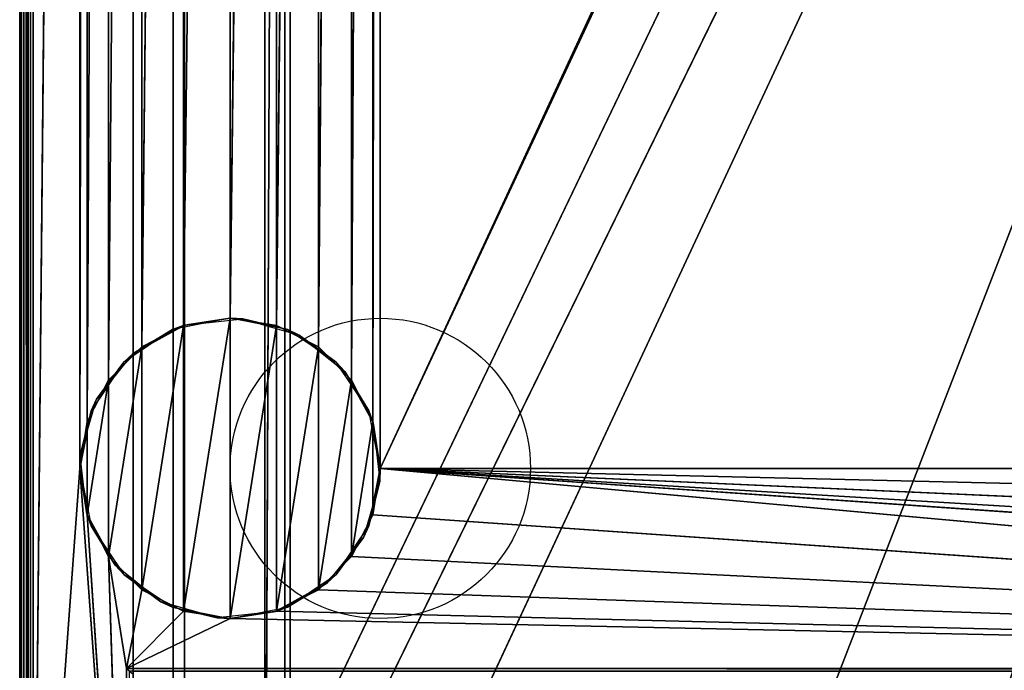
# Model space of a CAD drawing. Header units: millimetres. Extents: x -10 to 413, y -827 to 10.
# Tile 8 of 48: x 0 to 147, y -715 to -618. Entities that reach past the tile are written whole.
import ezdxf

# ---------------------------------------------------------------- set-up
doc = ezdxf.new("R2010")
doc.units = ezdxf.units.MM
doc.header["$MEASUREMENT"] = 0
for name, color, linetype, lineweight in [('0 Misc', 7, 'Continuous', 35), ('10 Raster Images', 7, 'Continuous', 35), ('5 Hatches', 7, 'Continuous', 35)]:
    doc.layers.add(name, color=color, linetype=linetype, lineweight=lineweight)

msp = doc.modelspace()

# ---------------------------------------------------------------- linework, layer by layer
at = {"layer": '0 Misc', "color": 160, "linetype": 'Continuous', "lineweight": 25}
for p, q in [((0, -1, 719.28), (0, -799, 719.28)), ((0, -799, 699.28), (0, -1, 699.28)), ((1, -799, 720.28), (1, -1, 720.28)), ((1, -781, 13.28), (1, -2, 13.28)), ((1, -2, 698.28), (1, -781, 698.28)), ((2, -2, 12.28), (2, -781, 12.28)), ((17, -715, 34.78), (17, -17, 34.78)), ((17, -781, 698.28), (17, -17, 698.28)), ((17, -17, 698.28), (17, -715.71, 34.48)), ((17, -17, 698.28), (17, -715.45, 34.67)), ((17, -17, 698.28), (17, -715.16, 34.76)), ((17, -17, 698.28), (17, -715, 34.78)), ((17, -781, 698.28), (383, -17, 698.28)), ((54, -685, 12.28), (347.1, -52.05, 12.28)), ((2, -781, 12.28), (9, -59, 12.28)), ((9, -59, 12.28), (9, -685, 12.28)), ((23, -783, 70.28), (23, -59, 70.28)), ((23, -783, 70.28), (377, -59, 70.28)), ((23, -59, 70.28), (23, -782.9, 93.28)), ((23, -59, 70.28), (23, -781.6, 93.28)), ((23, -781.6, 93.28), (23, -60.4, 93.28)), ((24.7, -781.6, 93.28), (24.7, -60.4, 93.28)), ((24.7, -60.4, 94.58), (24.7, -781.6, 94.58)), ((36.7, -781.6, 665.28), (39.7, -59.1, 665.28)), ((36.7, -781.6, 665.28), (36.7, -60.4, 665.28)), ((36.7, -60.4, 94.58), (36.7, -781.6, 94.58)), ((377, -59, 93.28), (39.7, -782.9, 93.28)), ((39.7, -59.1, 93.28), (39.7, -782.9, 93.28)), ((39.7, -59.1, 665.28), (39.7, -782.9, 665.28)), ((40.5, -783, 451.28), (40.5, -59, 451.28)), ((40.5, -783, 428.28), (40.5, -59, 428.28)), ((52.9, -678.05, 12.28), (54, -59, 12.28)), ((54, -59, 12.28), (54, -685, 12.28)), ((54, -685, 12.28), (346, -59, 12.28)), ((112.5, -742, 70.28), (377, -59, 70.28)), ((9, -685, 12.28), (10.1, -65.95, 12.28)), ((10.1, -678.05, 12.28), (10.1, -65.95, 12.28)), ((49.7, -671.77, 12.28), (52.9, -65.95, 12.28)), ((52.9, -678.05, 12.28), (52.9, -65.95, 12.28)), ((10.1, -678.05, 12.28), (13.3, -72.23, 12.28)), ((13.3, -671.77, 12.28), (13.3, -72.23, 12.28)), ((44.73, -666.8, 12.28), (49.7, -72.23, 12.28)), ((49.7, -671.77, 12.28), (49.7, -72.23, 12.28)), ((13.3, -671.77, 12.28), (18.27, -77.2, 12.28)), ((18.27, -666.8, 12.28), (18.27, -77.2, 12.28)), ((38.45, -663.6, 12.28), (44.73, -77.2, 12.28)), ((44.73, -666.8, 12.28), (44.73, -77.2, 12.28)), ((18.27, -666.8, 12.28), (24.55, -80.4, 12.28)), ((24.55, -663.6, 12.28), (24.55, -80.4, 12.28)), ((31.5, -662.5, 12.28), (38.45, -80.4, 12.28)), ((38.45, -663.6, 12.28), (38.45, -80.4, 12.28)), ((24.55, -663.6, 12.28), (31.5, -81.5, 12.28)), ((31.5, -662.5, 12.28), (31.5, -81.5, 12.28)), ((24.55, -706.4, 0.28), (31.5, -662.5, 0.28)), ((31.5, -707.5, 0.28), (31.5, -662.5, 0.28)), ((18.27, -703.2, 0.28), (24.55, -663.6, 0.28)), ((24.55, -706.4, 0.28), (24.55, -663.6, 0.28)), ((31.5, -707.5, 0.28), (38.45, -663.6, 0.28)), ((38.45, -706.4, 0.28), (38.45, -663.6, 0.28)), ((13.3, -698.23, 0.28), (18.27, -666.8, 0.28)), ((18.27, -703.2, 0.28), (18.27, -666.8, 0.28)), ((38.45, -706.4, 0.28), (44.73, -666.8, 0.28)), ((44.73, -703.2, 0.28), (44.73, -666.8, 0.28)), ((10.1, -691.95, 0.28), (13.3, -671.77, 0.28)), ((13.3, -698.23, 0.28), (13.3, -671.77, 0.28)), ((44.73, -703.2, 0.28), (49.7, -671.77, 0.28)), ((49.7, -698.23, 0.28), (49.7, -671.77, 0.28)), ((10.1, -691.95, 0.28), (10.1, -678.05, 0.28)), ((49.7, -698.23, 0.28), (52.9, -678.05, 0.28)), ((52.9, -691.95, 0.28), (52.9, -678.05, 0.28)), ((9, -685, 12.28), (2, -781, 12.28)), ((16, -781, 12.28), (9, -685, 12.28)), ((384, -715, 12.28), (54, -685, 12.28)), ((361.55, -706.4, 12.28), (54, -685, 12.28)), ((355.27, -703.2, 12.28), (54, -685, 12.28)), ((350.3, -698.23, 12.28), (54, -685, 12.28)), ((347.1, -691.95, 12.28), (54, -685, 12.28)), ((346, -685, 12.28), (54, -685, 12.28)), ((16, -781, 12.28), (10.1, -691.95, 12.28)), ((384, -715, 12.28), (52.9, -691.95, 12.28)), ((13.3, -698.23, 12.28), (16, -715, 12.28)), ((16, -781, 12.28), (13.3, -698.23, 12.28)), ((384, -715, 12.28), (49.7, -698.23, 12.28)), ((16, -715, 12.28), (18.27, -703.2, 12.28)), ((384, -715, 12.28), (44.73, -703.2, 12.28)), ((16, -715, 12.28), (24.55, -706.4, 12.28)), ((16, -715, 12.28), (31.5, -707.5, 12.28)), ((384, -715, 12.28), (31.5, -707.5, 12.28)), ((384, -715, 12.28), (38.45, -706.4, 12.28)), ((16, -715, 12.28), (384, -715, 12.28)), ((16, -781, 12.28), (16, -715, 12.28)), ((383, -715, 34.78), (17, -715, 34.78))]:
    msp.add_line(p, q, dxfattribs=at).dxf.unprotected_set("ltscale", 0)
for centre in [(54, -685, 0.28), (54, -685, 12.28)]:
    msp.add_circle(centre, 22.5, dxfattribs=at).dxf.unprotected_set("ltscale", 0)
at = {"layer": '0 Misc', "color": 160, "linetype": 'Continuous', "lineweight": 25, "extrusion": (-0.654654, -0.755929, 0)}
msp.add_arc((480.17, 13.28, 530.01), 1.41, 270, 0, dxfattribs=at).dxf.unprotected_set("ltscale", 0)
at = {"layer": '0 Misc', "color": 160, "linetype": 'Continuous', "lineweight": 25, "extrusion": (1, 0, 0)}
msp.add_arc((-715, 33.78, 17), 1, 90, 180, dxfattribs=at).dxf.unprotected_set("ltscale", 0)
at = {"layer": '0 Misc', "color": 7, "lineweight": 25}
for points, invisible_edges in [([(0, -1, 719.28), (0, -799, 699.28), (0, -799, 719.28)], 1), ([(0, -1, 719.28), (0, -1, 699.28), (0, -799, 699.28)], 12), ([(0.08, -799, 698.89), (0, -1, 699.28), (0.08, -1, 698.89)], 1), ([(0.08, -799, 698.89), (0, -799, 699.28), (0, -1, 699.28)], 12), ([(0, -1, 719.28), (0.08, -799, 719.66), (0.08, -1, 719.66)], 1), ([(0, -1, 719.28), (0, -799, 719.28), (0.08, -799, 719.66)], 12), ([(0.29, -799, 698.57), (0.08, -1, 698.89), (0.29, -1, 698.57)], 1), ([(0.29, -799, 698.57), (0.08, -799, 698.89), (0.08, -1, 698.89)], 12), ([(0.29, -799, 719.98), (0.08, -1, 719.66), (0.08, -799, 719.66)], 1), ([(0.29, -799, 719.98), (0.29, -1, 719.98), (0.08, -1, 719.66)], 12), ([(0.62, -799, 698.35), (0.29, -1, 698.57), (0.62, -1, 698.35)], 1), ([(0.62, -799, 698.35), (0.29, -799, 698.57), (0.29, -1, 698.57)], 12), ([(0.62, -799, 720.2), (0.29, -1, 719.98), (0.29, -799, 719.98)], 1), ([(0.62, -799, 720.2), (0.62, -1, 720.2), (0.29, -1, 719.98)], 12), ([(1, -799, 698.28), (0.62, -1, 698.35), (1, -781, 698.28)], 1), ([(1, -799, 698.28), (0.62, -799, 698.35), (0.62, -1, 698.35)], 12), ([(0.62, -1, 698.35), (1, -2, 698.28), (1, -781, 698.28)], 12), ([(1, -799, 720.28), (0.62, -1, 720.2), (0.62, -799, 720.2)], 1), ([(1, -799, 720.28), (1, -1, 720.28), (0.62, -1, 720.2)], 12), ([(383, -715, 34.78), (17, -17, 34.78), (17, -715, 34.78)], 1), ([(383, -715, 34.78), (383, -17, 34.78), (17, -17, 34.78)], 12), ([(24.7, -60.4, 93.28), (23, -781.6, 93.28), (24.7, -781.6, 93.28)], 1), ([(24.7, -60.4, 93.28), (23, -60.4, 93.28), (23, -781.6, 93.28)], 12), ([(24.7, -781.6, 94.58), (24.7, -60.4, 93.28), (24.7, -781.6, 93.28)], 1), ([(24.7, -781.6, 94.58), (24.7, -60.4, 94.58), (24.7, -60.4, 93.28)], 12), ([(36.7, -781.6, 94.58), (24.7, -60.4, 94.58), (24.7, -781.6, 94.58)], 1), ([(36.7, -781.6, 94.58), (36.7, -60.4, 94.58), (24.7, -60.4, 94.58)], 12), ([(36.7, -781.6, 94.58), (36.7, -60.4, 665.28), (36.7, -60.4, 94.58)], 1), ([(36.7, -781.6, 94.58), (36.7, -781.6, 665.28), (36.7, -60.4, 665.28)], 12), ([(39.7, -59.1, 93.28), (39.7, -782.9, 665.28), (39.7, -782.9, 93.28)], 1), ([(39.7, -59.1, 93.28), (39.7, -59.1, 665.28), (39.7, -782.9, 665.28)], 12), ([(359.5, -783, 451.28), (40.5, -59, 451.28), (40.5, -783, 451.28)], 1), ([(359.5, -783, 451.28), (359.5, -59, 451.28), (40.5, -59, 451.28)], 12), ([(40.5, -783, 428.28), (359.5, -59, 428.28), (359.5, -783, 428.28)], 1), ([(40.5, -783, 428.28), (40.5, -59, 428.28), (359.5, -59, 428.28)], 12), ([(40.5, -783, 451.28), (40.5, -59, 428.28), (40.5, -783, 428.28)], 1), ([(40.5, -783, 451.28), (40.5, -59, 451.28), (40.5, -59, 428.28)], 12), ([(383, -715, 34.78), (17, -715.38, 34.7), (383, -715.38, 34.7)], 1), ([(383, -715, 34.78), (17, -715, 34.78), (17, -715.38, 34.7)], 12)]:
    msp.add_3dface(points, dxfattribs=dict(at, invisible_edges=invisible_edges))
at = {"layer": '0 Misc', "color": 164, "lineweight": 25}
for points, invisible_edges in [([(1, -781, 13.28), (1.08, -2, 12.89), (1.08, -781, 12.89)], 1), ([(1, -781, 13.28), (1, -2, 13.28), (1.08, -2, 12.89)], 12), ([(1.29, -2, 12.57), (1.08, -781, 12.89), (1.08, -2, 12.89)], 1), ([(1.29, -2, 12.57), (1.29, -781, 12.57), (1.08, -781, 12.89)], 12), ([(1.62, -2, 12.35), (1.29, -781, 12.57), (1.29, -2, 12.57)], 1), ([(1.62, -2, 12.35), (1.62, -781, 12.35), (1.29, -781, 12.57)], 12), ([(2, -2, 12.28), (1.62, -781, 12.35), (1.62, -2, 12.35)], 1), ([(2, -2, 12.28), (2, -781, 12.28), (1.62, -781, 12.35)], 12), ([(16, -715, 12.28), (383.62, -715.38, 12.35), (16.38, -715.38, 12.35)], 1), ([(16, -715, 12.28), (384, -715, 12.28), (383.62, -715.38, 12.35)], 1), ([(16, -781, 12.28), (16, -715, 12.28), (16.38, -715.38, 12.35)], 1)]:
    msp.add_3dface(points, dxfattribs=dict(at, invisible_edges=invisible_edges))
for points in [[(2, -2, 12.28), (9, -59, 12.28), (2, -781, 12.28)], [(54, -59, 12.28), (347.1, -52.05, 12.28), (54, -685, 12.28)], [(54, -685, 12.28), (347.1, -52.05, 12.28), (346, -59, 12.28)], [(9, -685, 12.28), (2, -781, 12.28), (9, -59, 12.28)], [(10.1, -65.95, 12.28), (9, -685, 12.28), (9, -59, 12.28)], [(52.9, -678.05, 12.28), (52.9, -65.95, 12.28), (54, -59, 12.28)], [(52.9, -678.05, 12.28), (54, -59, 12.28), (54, -685, 12.28)], [(346, -685, 12.28), (54, -685, 12.28), (346, -59, 12.28)], [(9, -685, 12.28), (10.1, -65.95, 12.28), (10.1, -678.05, 12.28)], [(10.1, -678.05, 12.28), (10.1, -65.95, 12.28), (13.3, -72.23, 12.28)], [(49.7, -671.77, 12.28), (49.7, -72.23, 12.28), (52.9, -65.95, 12.28)], [(49.7, -671.77, 12.28), (52.9, -65.95, 12.28), (52.9, -678.05, 12.28)], [(10.1, -678.05, 12.28), (13.3, -72.23, 12.28), (13.3, -671.77, 12.28)], [(13.3, -671.77, 12.28), (13.3, -72.23, 12.28), (18.27, -77.2, 12.28)], [(44.73, -666.8, 12.28), (44.73, -77.2, 12.28), (49.7, -72.23, 12.28)], [(44.73, -666.8, 12.28), (49.7, -72.23, 12.28), (49.7, -671.77, 12.28)], [(13.3, -671.77, 12.28), (18.27, -77.2, 12.28), (18.27, -666.8, 12.28)], [(18.27, -666.8, 12.28), (18.27, -77.2, 12.28), (24.55, -80.4, 12.28)], [(38.45, -663.6, 12.28), (38.45, -80.4, 12.28), (44.73, -77.2, 12.28)], [(38.45, -663.6, 12.28), (44.73, -77.2, 12.28), (44.73, -666.8, 12.28)], [(18.27, -666.8, 12.28), (24.55, -80.4, 12.28), (24.55, -663.6, 12.28)], [(24.55, -663.6, 12.28), (24.55, -80.4, 12.28), (31.5, -81.5, 12.28)], [(31.5, -662.5, 12.28), (31.5, -81.5, 12.28), (38.45, -80.4, 12.28)], [(31.5, -662.5, 12.28), (38.45, -80.4, 12.28), (38.45, -663.6, 12.28)], [(24.55, -663.6, 12.28), (31.5, -81.5, 12.28), (31.5, -662.5, 12.28)], [(17, -667.8, 12.28), (24.69, -663.56, 12.28), (22.89, -664.21, 0.28)], [(22.89, -664.21, 0.28), (24.69, -663.56, 12.28), (31.5, -662.5, 0.28)], [(24.55, -706.4, 0.28), (24.55, -663.6, 0.28), (31.5, -662.5, 0.28)], [(24.55, -706.4, 0.28), (31.5, -662.5, 0.28), (31.5, -707.5, 0.28)], [(31.5, -662.5, 0.28), (24.69, -663.56, 12.28), (33.41, -662.58, 12.28)], [(40.11, -664.21, 0.28), (31.5, -662.5, 0.28), (33.41, -662.58, 12.28)], [(31.5, -707.5, 0.28), (31.5, -662.5, 0.28), (38.45, -663.6, 0.28)], [(41.85, -665.02, 12.28), (40.11, -664.21, 0.28), (33.41, -662.58, 12.28)], [(17, -667.8, 12.28), (22.89, -664.21, 0.28), (15.59, -669.09, 0.28)], [(18.27, -703.2, 0.28), (18.27, -666.8, 0.28), (24.55, -663.6, 0.28)], [(18.27, -703.2, 0.28), (24.55, -663.6, 0.28), (24.55, -706.4, 0.28)], [(31.5, -707.5, 0.28), (38.45, -663.6, 0.28), (38.45, -706.4, 0.28)], [(38.45, -706.4, 0.28), (38.45, -663.6, 0.28), (44.73, -666.8, 0.28)], [(41.85, -665.02, 12.28), (47.41, -669.09, 0.28), (40.11, -664.21, 0.28)], [(48.7, -670.5, 12.28), (47.41, -669.09, 0.28), (41.85, -665.02, 12.28)], [(17, -667.8, 12.28), (15.59, -669.09, 0.28), (11.52, -674.65, 12.28)], [(13.3, -698.23, 0.28), (13.3, -671.77, 0.28), (18.27, -666.8, 0.28)], [(13.3, -698.23, 0.28), (18.27, -666.8, 0.28), (18.27, -703.2, 0.28)], [(38.45, -706.4, 0.28), (44.73, -666.8, 0.28), (44.73, -703.2, 0.28)], [(44.73, -703.2, 0.28), (44.73, -666.8, 0.28), (49.7, -671.77, 0.28)], [(11.52, -674.65, 12.28), (15.59, -669.09, 0.28), (10.71, -676.39, 0.28)], [(48.7, -670.5, 12.28), (52.29, -676.39, 0.28), (47.41, -669.09, 0.28)], [(52.94, -678.19, 12.28), (52.29, -676.39, 0.28), (48.7, -670.5, 12.28)], [(10.1, -691.95, 0.28), (10.1, -678.05, 0.28), (13.3, -671.77, 0.28)], [(10.1, -691.95, 0.28), (13.3, -671.77, 0.28), (13.3, -698.23, 0.28)], [(44.73, -703.2, 0.28), (49.7, -671.77, 0.28), (49.7, -698.23, 0.28)], [(49.7, -698.23, 0.28), (49.7, -671.77, 0.28), (52.9, -678.05, 0.28)], [(11.52, -674.65, 12.28), (10.71, -676.39, 0.28), (9.08, -683.09, 12.28)], [(9.08, -683.09, 12.28), (10.71, -676.39, 0.28), (9, -685, 0.28)], [(52.94, -678.19, 12.28), (54, -685, 0.28), (52.29, -676.39, 0.28)], [(10.1, -678.05, 0.28), (10.1, -691.95, 0.28), (9, -685, 0.28)], [(49.7, -698.23, 0.28), (52.9, -678.05, 0.28), (52.9, -691.95, 0.28)], [(52.9, -691.95, 0.28), (52.9, -678.05, 0.28), (54, -685, 0.28)], [(53.92, -686.91, 12.28), (54, -685, 0.28), (52.94, -678.19, 12.28)], [(9.08, -683.09, 12.28), (9, -685, 0.28), (10.06, -691.81, 12.28)], [(2, -781, 12.28), (9, -685, 12.28), (16, -781, 12.28)], [(10.06, -691.81, 12.28), (9, -685, 0.28), (10.71, -693.61, 0.28)], [(16, -781, 12.28), (9, -685, 12.28), (10.1, -691.95, 12.28)], [(53.92, -686.91, 12.28), (52.29, -693.61, 0.28), (54, -685, 0.28)], [(384, -715, 12.28), (52.9, -691.95, 12.28), (54, -685, 12.28)], [(384, -715, 12.28), (54, -685, 12.28), (361.55, -706.4, 12.28)], [(361.55, -706.4, 12.28), (54, -685, 12.28), (355.27, -703.2, 12.28)], [(355.27, -703.2, 12.28), (54, -685, 12.28), (350.3, -698.23, 12.28)], [(350.3, -698.23, 12.28), (54, -685, 12.28), (347.1, -691.95, 12.28)], [(347.1, -691.95, 12.28), (54, -685, 12.28), (346, -685, 12.28)], [(51.48, -695.35, 12.28), (52.29, -693.61, 0.28), (53.92, -686.91, 12.28)], [(10.06, -691.81, 12.28), (10.71, -693.61, 0.28), (14.3, -699.5, 12.28)], [(16, -781, 12.28), (10.1, -691.95, 12.28), (13.3, -698.23, 12.28)], [(384, -715, 12.28), (49.7, -698.23, 12.28), (52.9, -691.95, 12.28)], [(14.3, -699.5, 12.28), (10.71, -693.61, 0.28), (15.59, -700.91, 0.28)], [(51.48, -695.35, 12.28), (47.41, -700.91, 0.28), (52.29, -693.61, 0.28)], [(46, -702.2, 12.28), (47.41, -700.91, 0.28), (51.48, -695.35, 12.28)], [(18.27, -703.2, 12.28), (16, -715, 12.28), (13.3, -698.23, 12.28)], [(16, -781, 12.28), (13.3, -698.23, 12.28), (16, -715, 12.28)], [(384, -715, 12.28), (44.73, -703.2, 12.28), (49.7, -698.23, 12.28)], [(14.3, -699.5, 12.28), (15.59, -700.91, 0.28), (21.15, -704.98, 12.28)], [(21.15, -704.98, 12.28), (15.59, -700.91, 0.28), (22.89, -705.79, 0.28)], [(46, -702.2, 12.28), (40.11, -705.79, 0.28), (47.41, -700.91, 0.28)], [(16, -715, 12.28), (18.27, -703.2, 12.28), (24.55, -706.4, 12.28)], [(38.31, -706.44, 12.28), (40.11, -705.79, 0.28), (46, -702.2, 12.28)], [(384, -715, 12.28), (38.45, -706.4, 12.28), (44.73, -703.2, 12.28)], [(21.15, -704.98, 12.28), (22.89, -705.79, 0.28), (29.59, -707.42, 12.28)], [(29.59, -707.42, 12.28), (22.89, -705.79, 0.28), (31.5, -707.5, 0.28)], [(38.31, -706.44, 12.28), (31.5, -707.5, 0.28), (40.11, -705.79, 0.28)], [(16, -715, 12.28), (24.55, -706.4, 12.28), (31.5, -707.5, 12.28)], [(16, -715, 12.28), (31.5, -707.5, 12.28), (384, -715, 12.28)], [(29.59, -707.42, 12.28), (31.5, -707.5, 0.28), (38.31, -706.44, 12.28)], [(384, -715, 12.28), (31.5, -707.5, 12.28), (38.45, -706.4, 12.28)]]:
    msp.add_3dface(points, dxfattribs=at)
at = {"layer": '0 Misc', "color": 7, "lineweight": 25}
for points in [[(17, -781, 698.28), (17, -715.71, 34.48), (17, -17, 698.28)], [(17, -17, 698.28), (17, -715.71, 34.48), (17, -715.45, 34.67)], [(17, -17, 698.28), (17, -715.45, 34.67), (17, -715.16, 34.76)], [(17, -17, 698.28), (17, -715.16, 34.76), (17, -715, 34.78)], [(17, -17, 698.28), (17, -715, 34.78), (17, -17, 34.78)], [(383, -17, 698.28), (17, -781, 698.28), (17, -17, 698.28)], [(17, -781, 698.28), (383, -17, 698.28), (383, -781, 698.28)], [(377, -59, 70.28), (23, -783, 70.28), (23, -59, 70.28)], [(23, -783, 70.28), (377, -59, 70.28), (112.5, -742, 70.28)], [(23, -783, 70.28), (23, -782.9, 93.28), (23, -59, 70.28)], [(23, -59, 70.28), (23, -782.9, 93.28), (23, -781.6, 93.28)], [(23, -59, 70.28), (23, -781.6, 93.28), (23, -60.4, 93.28)], [(36.7, -781.6, 665.28), (39.7, -782.9, 665.28), (39.7, -59.1, 665.28)], [(39.7, -59.1, 665.28), (36.7, -60.4, 665.28), (36.7, -781.6, 665.28)], [(377, -59, 93.28), (39.7, -59.1, 93.28), (39.7, -782.9, 93.28)], [(377, -59, 93.28), (39.7, -782.9, 93.28), (377, -783, 93.28)], [(112.5, -742, 70.28), (377, -59, 70.28), (139.5, -742, 70.28)], [(139.5, -742, 70.28), (377, -59, 70.28), (139.5, -764, 70.28)], [(139.5, -764, 70.28), (377, -59, 70.28), (260.5, -742, 70.28)]]:
    msp.add_3dface(points, dxfattribs=at)
at = {"layer": '10 Raster Images', "color": 160, "linetype": 'Continuous', "lineweight": 25}
for p, q in [((2, -2, 12.28), (2, -781, 12.28)), ((17, -781, 698.28), (17, -17, 698.28)), ((17, -17, 34.78), (17, -715, 34.78)), ((17, -17, 698.28), (17, -781, 698.28)), ((23, -59, 70.28), (23, -783, 70.28)), ((23, -783, 70.28), (23, -59, 70.28)), ((23, -60.4, 93.28), (23, -781.6, 93.28)), ((36.7, -781.6, 665.28), (36.7, -60.4, 665.28)), ((39.7, -782.9, 93.28), (39.7, -59.1, 93.28)), ((39.7, -59.1, 665.28), (39.7, -782.9, 665.28)), ((31.5, -662.5, 0.28), (24.55, -663.6, 0.28)), ((24.55, -663.6, 12.28), (31.5, -662.5, 12.28)), ((38.45, -663.6, 0.28), (31.5, -662.5, 0.28)), ((31.5, -662.5, 12.28), (38.45, -663.6, 12.28)), ((24.55, -663.6, 0.28), (18.27, -666.8, 0.28)), ((18.27, -666.8, 12.28), (24.55, -663.6, 12.28)), ((44.73, -666.8, 0.28), (38.45, -663.6, 0.28)), ((38.45, -663.6, 12.28), (44.73, -666.8, 12.28)), ((18.27, -666.8, 0.28), (13.3, -671.77, 0.28)), ((13.3, -671.77, 12.28), (18.27, -666.8, 12.28)), ((49.7, -671.77, 0.28), (44.73, -666.8, 0.28)), ((44.73, -666.8, 12.28), (49.7, -671.77, 12.28)), ((13.3, -671.77, 0.28), (10.1, -678.05, 0.28)), ((10.1, -678.05, 12.28), (13.3, -671.77, 12.28)), ((52.9, -678.05, 0.28), (49.7, -671.77, 0.28)), ((49.7, -671.77, 12.28), (52.9, -678.05, 12.28)), ((10.1, -678.05, 0.28), (9, -685, 0.28)), ((9, -685, 12.28), (10.1, -678.05, 12.28)), ((54, -685, 0.28), (52.9, -678.05, 0.28)), ((52.9, -678.05, 12.28), (54, -685, 12.28)), ((9, -685, 0.28), (10.1, -691.95, 0.28)), ((10.1, -691.95, 12.28), (9, -685, 12.28)), ((52.9, -691.95, 0.28), (54, -685, 0.28)), ((54, -685, 12.28), (52.9, -691.95, 12.28)), ((10.1, -691.95, 0.28), (13.3, -698.23, 0.28)), ((13.3, -698.23, 12.28), (10.1, -691.95, 12.28)), ((49.7, -698.23, 0.28), (52.9, -691.95, 0.28)), ((52.9, -691.95, 12.28), (49.7, -698.23, 12.28)), ((13.3, -698.23, 0.28), (18.27, -703.2, 0.28)), ((18.27, -703.2, 12.28), (13.3, -698.23, 12.28)), ((44.73, -703.2, 0.28), (49.7, -698.23, 0.28)), ((49.7, -698.23, 12.28), (44.73, -703.2, 12.28)), ((18.27, -703.2, 0.28), (24.55, -706.4, 0.28)), ((24.55, -706.4, 12.28), (18.27, -703.2, 12.28)), ((38.45, -706.4, 0.28), (44.73, -703.2, 0.28)), ((44.73, -703.2, 12.28), (38.45, -706.4, 12.28)), ((24.55, -706.4, 0.28), (31.5, -707.5, 0.28)), ((31.5, -707.5, 12.28), (24.55, -706.4, 12.28)), ((31.5, -707.5, 0.28), (38.45, -706.4, 0.28)), ((38.45, -706.4, 12.28), (31.5, -707.5, 12.28)), ((16, -715, 12.28), (384, -715, 12.28)), ((16, -781, 12.28), (16, -715, 12.28)), ((17, -715, 34.78), (17, -715.16, 34.76)), ((17, -715.16, 34.76), (17, -715.45, 34.67))]:
    msp.add_line(p, q, dxfattribs=at).dxf.unprotected_set("ltscale", 0)
at = {"layer": '5 Hatches', "color": 7, "lineweight": 25}
for points, invisible_edges in [([(399, -799, 720.28), (1, -1, 720.28), (1, -799, 720.28)], 1), ([(399, -799, 720.28), (399, -1, 720.28), (1, -1, 720.28)], 12), ([(1, -781, 698.28), (1, -2, 13.28), (1, -781, 13.28)], 1), ([(1, -781, 698.28), (1, -2, 698.28), (1, -2, 13.28)], 12)]:
    msp.add_3dface(points, dxfattribs=dict(at, invisible_edges=invisible_edges))

doc.saveas('drawing.dxf')
